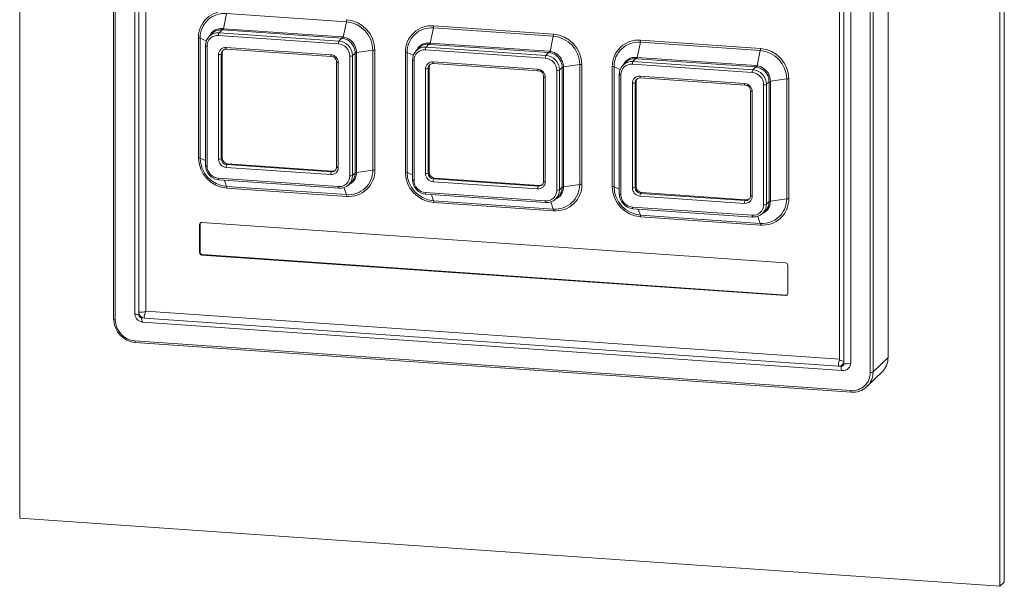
# Paper-space layout 'Sheet5' of a CAD drawing. Header units: millimetres. Extents: x 5 to 415, y 5 to 292.
# Tile 5 of 9: x 313 to 356, y 196 to 221. Entities that reach past the tile are written whole.
import ezdxf

# ---------------------------------------------------------------- set-up
doc = ezdxf.new("R2010")
doc.units = ezdxf.units.MM

psp = doc.layouts.new('Sheet5')

# ---------------------------------------------------------------- linework, layer by layer
at = {"color": 7, "linetype": 'Continuous', "lineweight": 15}
for p, q in [((312.555, 264.528), (312.555, 199.328)), ((356.215, 196.501), (356.215, 261.701)), ((356.021, 196.313), (356.021, 261.513)), ((316.72, 252.39), (316.72, 208.139)), ((316.794, 252.365), (316.794, 208.114)), ((317.655, 251.925), (317.655, 208.399)), ((317.84, 251.742), (317.84, 208.458)), ((318.146, 251.779), (318.146, 208.503)), ((351.062, 250.705), (351.062, 206.454)), ((349.404, 206.215), (349.404, 249.741)), ((350.273, 205.792), (350.273, 250.043)), ((350.395, 250.062), (350.395, 205.81)), ((348.912, 249.637), (348.912, 206.352)), ((349.097, 206.29), (349.097, 249.574)), ((321.728, 221.689), (321.585, 221.018)), ((327.04, 221.32), (321.728, 221.689)), ((321.526, 220.963), (321.397, 220.838)), ((321.562, 220.96), (321.526, 220.963)), ((321.553, 221.02), (321.585, 221.018)), ((326.838, 220.595), (321.562, 220.96)), ((321.585, 221.018), (326.861, 220.652)), ((327.04, 221.32), (326.897, 220.648)), ((330.904, 221.052), (330.761, 220.382)), ((336.216, 220.684), (330.904, 221.052)), ((330.913, 221.147), (336.226, 220.779)), ((320.48, 215.301), (320.48, 220.613)), ((320.556, 220.598), (320.556, 215.285)), ((321.098, 220.816), (320.962, 220.684)), ((326.683, 220.348), (321.371, 220.717)), ((321.397, 220.838), (326.709, 220.47)), ((326.838, 220.595), (326.709, 220.47)), ((336.216, 220.684), (336.073, 220.012)), ((340.09, 220.511), (345.402, 220.142)), ((320.79, 220.27), (320.79, 214.957)), ((320.864, 220.245), (320.864, 214.932)), ((321.709, 220.186), (326.345, 219.865)), ((321.728, 220.111), (326.364, 219.79)), ((328.212, 220.067), (327.49, 219.959)), ((328.212, 214.754), (328.212, 220.067)), ((328.307, 220.07), (328.307, 214.758)), ((330.275, 220.179), (330.139, 220.048)), ((335.86, 219.712), (330.547, 220.08)), ((330.702, 220.327), (330.573, 220.202)), ((330.573, 220.202), (335.886, 219.834)), ((330.738, 220.324), (330.702, 220.327)), ((330.729, 220.384), (330.761, 220.382)), ((336.015, 219.958), (330.738, 220.324)), ((330.761, 220.382), (336.037, 220.016)), ((340.08, 220.416), (339.937, 219.745)), ((345.393, 220.048), (340.08, 220.416)), ((321.371, 215.235), (321.371, 219.872)), ((321.532, 219.927), (321.493, 219.89)), ((321.493, 219.89), (321.493, 215.253)), ((321.532, 219.927), (321.532, 215.291)), ((327.191, 214.494), (327.191, 219.806)), ((327.432, 219.94), (327.313, 219.824)), ((327.313, 219.824), (327.313, 214.512)), ((327.432, 214.627), (327.432, 219.94)), ((327.49, 219.959), (327.49, 214.647)), ((329.656, 214.664), (329.656, 219.977)), ((329.732, 219.962), (329.732, 214.649)), ((329.966, 219.633), (329.966, 214.321)), ((336.015, 219.958), (335.886, 219.834)), ((339.878, 219.69), (339.749, 219.566)), ((339.914, 219.688), (339.878, 219.69)), ((339.906, 219.748), (339.937, 219.745)), ((345.191, 219.322), (339.914, 219.688)), ((339.937, 219.745), (345.214, 219.379)), ((345.393, 220.048), (345.25, 219.376)), ((326.609, 219.528), (326.609, 214.892)), ((326.683, 219.503), (326.683, 214.867)), ((330.04, 219.608), (330.04, 214.296)), ((330.547, 214.599), (330.547, 219.235)), ((330.708, 219.291), (330.67, 219.254)), ((330.67, 219.254), (330.67, 214.617)), ((330.708, 219.291), (330.708, 214.655)), ((330.885, 219.55), (335.522, 219.228)), ((330.904, 219.475), (335.541, 219.154)), ((336.609, 219.303), (336.489, 219.188)), ((336.489, 219.188), (336.489, 213.875)), ((336.609, 213.991), (336.609, 219.303)), ((337.388, 219.431), (336.667, 219.323)), ((336.667, 219.323), (336.667, 214.01)), ((337.388, 214.118), (337.388, 219.431)), ((337.483, 219.434), (337.483, 214.121)), ((338.832, 214.028), (338.832, 219.34)), ((338.908, 219.325), (338.908, 214.013)), ((339.451, 219.543), (339.315, 219.411)), ((345.036, 219.076), (339.723, 219.444)), ((339.749, 219.566), (345.062, 219.197)), ((345.191, 219.322), (345.062, 219.197)), ((335.786, 218.892), (335.786, 214.255)), ((335.86, 218.867), (335.86, 214.23)), ((336.367, 213.857), (336.367, 219.17)), ((339.142, 218.997), (339.142, 213.685)), ((339.216, 218.972), (339.216, 213.66)), ((340.061, 218.913), (344.698, 218.592)), ((340.08, 218.839), (344.717, 218.517)), ((346.565, 218.794), (345.843, 218.686)), ((346.565, 213.482), (346.565, 218.794)), ((346.66, 218.798), (346.66, 213.485)), ((339.723, 213.962), (339.723, 218.599)), ((339.885, 218.655), (339.846, 218.617)), ((339.846, 218.617), (339.846, 213.981)), ((339.885, 218.655), (339.885, 214.018)), ((345.543, 213.221), (345.543, 218.533)), ((345.785, 218.667), (345.666, 218.552)), ((345.666, 218.552), (345.666, 213.239)), ((345.785, 213.354), (345.785, 218.667)), ((345.843, 218.686), (345.843, 213.374)), ((344.962, 218.255), (344.962, 213.619)), ((345.036, 218.23), (345.036, 213.594)), ((321.532, 215.291), (321.493, 215.253)), ((326.345, 214.552), (321.709, 214.874)), ((321.774, 215.033), (321.735, 214.995)), ((321.735, 214.995), (326.371, 214.674)), ((321.774, 215.033), (326.41, 214.711)), ((321.371, 214.39), (326.683, 214.022)), ((326.41, 214.711), (326.371, 214.674)), ((327.432, 214.627), (327.313, 214.512)), ((328.212, 214.754), (327.49, 214.647)), ((330.708, 214.655), (330.67, 214.617)), ((330.95, 214.396), (330.911, 214.359)), ((330.95, 214.396), (335.586, 214.075)), ((321.39, 214.315), (326.702, 213.947)), ((321.728, 214.032), (327.04, 213.664)), ((327.05, 213.587), (321.737, 213.956)), ((327.144, 214.104), (327.266, 214.222)), ((335.522, 213.916), (330.885, 214.237)), ((330.911, 214.359), (335.548, 214.037)), ((335.586, 214.075), (335.548, 214.037)), ((336.609, 213.991), (336.489, 213.875)), ((337.388, 214.118), (336.667, 214.01)), ((339.885, 214.018), (339.846, 213.981)), ((330.547, 213.754), (335.86, 213.385)), ((330.566, 213.679), (335.879, 213.31)), ((336.32, 213.468), (336.442, 213.586)), ((344.698, 213.279), (340.061, 213.601)), ((340.126, 213.76), (340.087, 213.722)), ((340.087, 213.722), (344.724, 213.401)), ((340.126, 213.76), (344.763, 213.438)), ((330.904, 213.396), (336.216, 213.027)), ((336.226, 212.951), (330.913, 213.32)), ((339.723, 213.117), (345.036, 212.749)), ((344.763, 213.438), (344.724, 213.401)), ((345.785, 213.354), (345.666, 213.239)), ((346.565, 213.482), (345.843, 213.374)), ((339.742, 213.042), (345.055, 212.674)), ((340.08, 212.759), (345.393, 212.391)), ((345.402, 212.315), (340.09, 212.683)), ((345.496, 212.831), (345.618, 212.949)), ((320.556, 212.371), (320.53, 212.346)), ((320.53, 212.346), (320.53, 211.09)), ((320.556, 212.371), (320.556, 211.115)), ((346.513, 210.641), (320.626, 212.436)), ((320.556, 211.115), (320.53, 211.09)), ((320.652, 211.012), (320.626, 210.987)), ((320.626, 210.987), (346.513, 209.192)), ((320.652, 211.012), (346.539, 209.217)), ((346.61, 209.282), (346.61, 210.538)), ((346.539, 209.217), (346.513, 209.192)), ((317.84, 208.458), (317.84, 208.337)), ((318.147, 208.503), (348.912, 206.369)), ((317.961, 208.207), (318.082, 208.199)), ((318.009, 208.02), (349.024, 205.869)), ((318.082, 208.199), (348.855, 206.065)), ((317.663, 207.184), (349.404, 204.983)), ((317.682, 207.109), (349.423, 204.908)), ((349.097, 206.169), (349.097, 206.29)), ((351.062, 206.454), (350.395, 205.81)), ((348.855, 206.065), (348.976, 206.056)), ((350.124, 205.158), (350.791, 205.802)), ((312.555, 199.328), (356.021, 196.313)), ((356.021, 196.313), (356.215, 196.501))]:
    psp.add_line(p, q, dxfattribs=at)
at = {"color": 8, "linetype": 'Continuous', "lineweight": 15}
for p, q in [((320.556, 220.598), (320.828, 220.476)), ((329.732, 219.962), (330.004, 219.84)), ((338.908, 219.325), (339.18, 219.203)), ((320.556, 215.285), (320.79, 215.181)), ((329.732, 214.649), (329.966, 214.544)), ((321.728, 214.032), (321.631, 214.298)), ((327.04, 213.664), (326.927, 213.976)), ((338.908, 214.013), (339.142, 213.908)), ((330.904, 213.396), (330.808, 213.662)), ((336.216, 213.027), (336.104, 213.339)), ((340.08, 212.759), (339.984, 213.026)), ((345.393, 212.391), (345.28, 212.703))]:
    psp.add_line(p, q, dxfattribs=at)
at = {"color": 7, "linetype": 'Continuous', "lineweight": 15, "flags": 128}
for points in [[(320.79, 220.27), (320.79, 220.272), (320.793, 220.277)], [(326.364, 219.79), (326.366, 219.79), (326.371, 219.793)], [(329.966, 219.633), (329.966, 219.635), (329.969, 219.64)], [(326.613, 219.535), (326.61, 219.53), (326.609, 219.528)], [(335.541, 219.154), (335.542, 219.154), (335.548, 219.157)], [(335.789, 218.899), (335.786, 218.894), (335.786, 218.892)], [(339.146, 219.004), (339.142, 218.999), (339.142, 218.997)], [(344.717, 218.517), (344.719, 218.517), (344.724, 218.52)], [(344.965, 218.262), (344.962, 218.257), (344.962, 218.255)], [(326.709, 213.95), (326.704, 213.947), (326.702, 213.947)], [(335.886, 213.314), (335.881, 213.311), (335.879, 213.31)], [(345.055, 212.674), (345.057, 212.674), (345.062, 212.677)], [(349.429, 204.911), (349.424, 204.908), (349.423, 204.908)]]:
    psp.add_lwpolyline(points, dxfattribs=at)
at = {"color": 8, "linetype": 'Continuous', "lineweight": 15, "flags": 128}
for points in [[(320.864, 220.245), (320.845, 220.247), (320.829, 220.249), (320.814, 220.253), (320.803, 220.257), (320.795, 220.262), (320.79, 220.266), (320.79, 220.27)], [(321.709, 220.186), (321.709, 220.168), (321.711, 220.151), (321.713, 220.137), (321.716, 220.125), (321.72, 220.117), (321.725, 220.112), (321.728, 220.111)], [(326.345, 219.865), (326.346, 219.846), (326.347, 219.83), (326.35, 219.815), (326.353, 219.804), (326.357, 219.796), (326.361, 219.791), (326.364, 219.79)], [(330.04, 219.608), (330.022, 219.61), (330.005, 219.613), (329.991, 219.616), (329.979, 219.621), (329.971, 219.625), (329.967, 219.63), (329.966, 219.633)], [(326.609, 219.528), (326.61, 219.525), (326.615, 219.52), (326.623, 219.515), (326.634, 219.511), (326.648, 219.508), (326.665, 219.505), (326.683, 219.503)], [(330.885, 219.55), (330.886, 219.532), (330.887, 219.515), (330.89, 219.5), (330.893, 219.489), (330.897, 219.481), (330.901, 219.476), (330.904, 219.475)], [(335.522, 219.228), (335.522, 219.21), (335.524, 219.193), (335.526, 219.179), (335.529, 219.167), (335.533, 219.159), (335.538, 219.155), (335.541, 219.154)], [(335.786, 218.892), (335.786, 218.888), (335.791, 218.883), (335.799, 218.879), (335.81, 218.875), (335.825, 218.871), (335.841, 218.869), (335.86, 218.867)], [(339.142, 218.997), (339.143, 218.994), (339.147, 218.989), (339.156, 218.984), (339.167, 218.98), (339.181, 218.977), (339.198, 218.974), (339.216, 218.972)], [(340.061, 218.913), (340.062, 218.895), (340.063, 218.878), (340.066, 218.864), (340.069, 218.853), (340.073, 218.844), (340.077, 218.84), (340.08, 218.839)], [(344.698, 218.592), (344.698, 218.574), (344.7, 218.557), (344.702, 218.543), (344.706, 218.531), (344.709, 218.523), (344.714, 218.518), (344.717, 218.517)], [(344.962, 218.255), (344.963, 218.252), (344.967, 218.247), (344.975, 218.242), (344.987, 218.238), (345.001, 218.235), (345.018, 218.232), (345.036, 218.23)], [(320.864, 214.932), (320.845, 214.934), (320.829, 214.937), (320.814, 214.94), (320.803, 214.944), (320.795, 214.949), (320.79, 214.954), (320.79, 214.957)], [(326.609, 214.892), (326.61, 214.888), (326.615, 214.883), (326.623, 214.879), (326.634, 214.875), (326.648, 214.871), (326.665, 214.869), (326.683, 214.867)], [(330.04, 214.296), (330.022, 214.298), (330.005, 214.3), (329.991, 214.304), (329.979, 214.308), (329.971, 214.313), (329.967, 214.318), (329.966, 214.321)], [(335.786, 214.255), (335.786, 214.252), (335.791, 214.247), (335.799, 214.242), (335.81, 214.238), (335.825, 214.235), (335.841, 214.232), (335.86, 214.23)], [(339.142, 213.685), (339.143, 213.681), (339.147, 213.676), (339.156, 213.672), (339.167, 213.667), (339.181, 213.664), (339.198, 213.661), (339.216, 213.66)], [(344.962, 213.619), (344.963, 213.616), (344.967, 213.611), (344.975, 213.606), (344.987, 213.602), (345.001, 213.598), (345.018, 213.596), (345.036, 213.594)], [(339.723, 213.117), (339.724, 213.099), (339.725, 213.082), (339.728, 213.068), (339.731, 213.056), (339.735, 213.048), (339.739, 213.043), (339.742, 213.042)], [(345.036, 212.749), (345.037, 212.73), (345.038, 212.714), (345.04, 212.699), (345.044, 212.688), (345.048, 212.68), (345.052, 212.675), (345.055, 212.674)], [(317.84, 208.337), (317.794, 208.341), (317.753, 208.348), (317.717, 208.357), (317.688, 208.367), (317.668, 208.379), (317.657, 208.391), (317.655, 208.399)], [(316.794, 208.114), (316.776, 208.115), (316.759, 208.118), (316.745, 208.122), (316.733, 208.126), (316.725, 208.13), (316.721, 208.135), (316.72, 208.139)], [(317.961, 208.207), (317.962, 208.161), (317.966, 208.12), (317.972, 208.084), (317.98, 208.055), (317.99, 208.034), (318.001, 208.023), (318.009, 208.02)], [(348.912, 206.352), (348.914, 206.344), (348.925, 206.332), (348.946, 206.32), (348.974, 206.31), (349.01, 206.301), (349.052, 206.294), (349.097, 206.29)], [(348.976, 206.056), (348.977, 206.01), (348.981, 205.969), (348.987, 205.933), (348.995, 205.904), (349.005, 205.883), (349.016, 205.872), (349.024, 205.869)]]:
    psp.add_lwpolyline(points, dxfattribs=at)
at = {"color": 7, "linetype": 'Continuous', "lineweight": 15}
for centre, radius, start, end in [((321.64, 220.627), 1.161, 85.2232, 180.6624), ((321.637, 220.611), 1.082, 85.2232, 180.6624), ((326.581, 221.414), 0.469, 348.4632, 0.0882), ((326.942, 220.054), 1.365, 0.69, 85.4711), ((321.439, 221.039), 0.115, 318.6994, 350.5899), ((321.46, 221.034), 0.126, 324.1216, 352.4612), ((326.94, 220.052), 1.273, 0.69, 85.4711), ((330.817, 219.99), 1.161, 85.2232, 180.6624), ((330.814, 219.974), 1.082, 85.2232, 180.6624), ((330.444, 221.146), 0.469, 348.4632, 0.0882), ((320.471, 220.371), 0.242, 69.5754, 87.9591), ((321.35, 220.283), 0.557, 85.2232, 180.6624), ((321.332, 220.25), 0.468, 85.2232, 180.6624), ((321.592, 220.733), 0.222, 151.6924, 184.2746), ((326.736, 220.669), 0.126, 324.1216, 352.4612), ((326.777, 220.674), 0.123, 318.0155, 348.103), ((335.757, 220.778), 0.469, 348.4632, 0.0882), ((336.116, 219.415), 1.273, 0.69, 85.4711), ((336.118, 219.417), 1.365, 0.69, 85.4711), ((339.993, 219.354), 1.161, 85.2232, 180.6624), ((339.621, 220.51), 0.469, 348.4632, 0.0882), ((321.683, 219.875), 0.312, 85.2232, 180.6624), ((321.716, 219.893), 0.223, 85.2232, 180.6624), ((321.759, 219.929), 0.226, 141.3665, 180.4379), ((326.904, 220.365), 0.222, 151.6924, 184.2746), ((326.64, 219.799), 0.551, 0.69, 85.4711), ((326.658, 219.817), 0.656, 0.69, 85.4711), ((328.275, 219.62), 0.452, 85.9221, 97.981), ((330.527, 219.647), 0.557, 85.2232, 180.6624), ((330.508, 219.614), 0.468, 85.2232, 180.6624), ((330.768, 220.097), 0.222, 151.6924, 184.2746), ((330.616, 220.403), 0.115, 318.6994, 350.5899), ((330.636, 220.398), 0.126, 324.1216, 352.4612), ((339.99, 219.338), 1.082, 85.2232, 180.6624), ((344.933, 220.141), 0.469, 348.4632, 0.0882), ((345.294, 218.781), 1.365, 0.69, 85.4711), ((321.402, 220.081), 0.212, 261.5, 295.4976), ((326.316, 219.499), 0.367, 0.69, 85.4711), ((326.351, 219.532), 0.262, 0.69, 85.4711), ((327.222, 220.016), 0.212, 261.5, 295.4976), ((327.498, 219.84), 0.12, 93.7944, 123.484), ((329.647, 219.735), 0.242, 69.5754, 87.9591), ((336.081, 219.729), 0.222, 151.6924, 184.2746), ((335.816, 219.163), 0.551, 0.69, 85.4711), ((335.834, 219.18), 0.656, 0.69, 85.4711), ((335.912, 220.032), 0.126, 324.1216, 352.4612), ((335.953, 220.037), 0.123, 318.0155, 348.103), ((339.792, 219.767), 0.115, 318.6994, 350.5899), ((339.812, 219.762), 0.126, 324.1216, 352.4612), ((345.292, 218.779), 1.273, 0.69, 85.4711), ((330.859, 219.239), 0.312, 85.2232, 180.6624), ((330.578, 219.445), 0.212, 261.5, 295.4976), ((330.893, 219.256), 0.223, 85.2232, 180.6624), ((330.935, 219.293), 0.226, 141.3665, 180.4379), ((335.493, 218.862), 0.367, 0.69, 85.4711), ((336.398, 219.379), 0.212, 261.5, 295.4976), ((336.675, 219.203), 0.12, 93.7944, 123.484), ((337.451, 218.983), 0.452, 85.9221, 97.981), ((338.824, 219.098), 0.242, 69.5754, 87.9591), ((339.703, 219.01), 0.557, 85.2232, 180.6624), ((339.684, 218.978), 0.468, 85.2232, 180.6624), ((339.944, 219.461), 0.222, 151.6924, 184.2746), ((345.257, 219.092), 0.222, 151.6924, 184.2746), ((345.01, 218.544), 0.656, 0.69, 85.4711), ((345.088, 219.396), 0.126, 324.1216, 352.4612), ((345.129, 219.401), 0.123, 318.0155, 348.103), ((335.527, 218.895), 0.262, 0.69, 85.4711), ((340.035, 218.602), 0.312, 85.2232, 180.6624), ((340.069, 218.62), 0.223, 85.2232, 180.6624), ((340.111, 218.656), 0.226, 141.3665, 180.4379), ((344.993, 218.527), 0.551, 0.69, 85.4711), ((346.628, 218.347), 0.452, 85.9221, 97.981), ((339.755, 218.808), 0.212, 261.5, 295.4976), ((344.669, 218.226), 0.367, 0.69, 85.4711), ((344.703, 218.259), 0.262, 0.69, 85.4711), ((345.574, 218.743), 0.212, 261.5, 295.4976), ((345.851, 218.567), 0.12, 93.7944, 123.484), ((321.845, 215.317), 1.365, 180.69, 265.4711), ((320.471, 215.058), 0.242, 69.5754, 87.9591), ((321.828, 215.301), 1.273, 180.69, 265.4711), ((321.402, 215.445), 0.212, 261.5, 295.4976), ((321.755, 215.257), 0.262, 180.69, 265.4711), ((321.794, 215.294), 0.262, 180.69, 265.4711), ((321.448, 214.972), 0.656, 180.69, 265.4711), ((321.414, 214.939), 0.551, 180.69, 265.4711), ((321.738, 215.24), 0.367, 180.69, 265.4711), ((321.93, 214.89), 0.222, 151.6924, 184.2746), ((326.371, 214.863), 0.312, 265.2232, 0.6624), ((326.39, 214.896), 0.223, 265.2232, 0.6624), ((326.566, 214.569), 0.222, 151.6924, 184.2746), ((326.428, 214.938), 0.227, 265.5602, 306.5935), ((326.722, 214.488), 0.468, 265.2232, 0.6624), ((326.756, 214.505), 0.557, 265.2232, 0.6624), ((327.13, 214.742), 1.082, 265.2232, 0.6624), ((327.146, 214.744), 1.161, 265.2232, 0.6624), ((327.222, 214.703), 0.212, 261.5, 295.4976), ((327.498, 214.527), 0.12, 93.7944, 123.484), ((328.275, 214.307), 0.452, 85.9221, 97.981), ((331.021, 214.681), 1.365, 180.69, 265.4711), ((329.647, 214.422), 0.242, 69.5754, 87.9591), ((331.004, 214.664), 1.273, 180.69, 265.4711), ((330.578, 214.808), 0.212, 261.5, 295.4976), ((330.914, 214.603), 0.367, 180.69, 265.4711), ((330.932, 214.62), 0.262, 180.69, 265.4711), ((330.971, 214.658), 0.262, 180.69, 265.4711), ((321.492, 213.964), 0.245, 358.0666, 16.1062), ((330.625, 214.335), 0.656, 180.69, 265.4711), ((330.591, 214.303), 0.551, 180.69, 265.4711), ((331.106, 214.254), 0.222, 151.6924, 184.2746), ((335.743, 213.932), 0.222, 151.6924, 184.2746), ((335.548, 214.227), 0.312, 265.2232, 0.6624), ((335.566, 214.259), 0.223, 265.2232, 0.6624), ((335.604, 214.301), 0.227, 265.5602, 306.5935), ((336.307, 214.106), 1.082, 265.2232, 0.6624), ((336.323, 214.108), 1.161, 265.2232, 0.6624), ((336.675, 213.891), 0.12, 93.7944, 123.484), ((337.451, 213.671), 0.452, 85.9221, 97.981), ((340.197, 214.044), 1.365, 180.69, 265.4711), ((338.824, 213.786), 0.242, 69.5754, 87.9591), ((340.181, 214.028), 1.273, 180.69, 265.4711), ((339.755, 214.172), 0.212, 261.5, 295.4976), ((340.09, 213.967), 0.367, 180.69, 265.4711), ((340.108, 213.984), 0.262, 180.69, 265.4711), ((340.147, 214.021), 0.262, 180.69, 265.4711), ((326.805, 213.596), 0.245, 358.0666, 16.1062), ((335.899, 213.852), 0.468, 265.2232, 0.6624), ((335.932, 213.869), 0.557, 265.2232, 0.6624), ((336.398, 214.067), 0.212, 261.5, 295.4976), ((339.801, 213.699), 0.656, 180.69, 265.4711), ((339.767, 213.666), 0.551, 180.69, 265.4711), ((340.282, 213.617), 0.222, 151.6924, 184.2746), ((344.724, 213.59), 0.312, 265.2232, 0.6624), ((344.742, 213.623), 0.223, 265.2232, 0.6624), ((330.669, 213.328), 0.245, 358.0666, 16.1062), ((344.919, 213.296), 0.222, 151.6924, 184.2746), ((344.78, 213.665), 0.227, 265.5602, 306.5935), ((345.075, 213.215), 0.468, 265.2232, 0.6624), ((345.108, 213.233), 0.557, 265.2232, 0.6624), ((345.483, 213.469), 1.082, 265.2232, 0.6624), ((345.499, 213.472), 1.161, 265.2232, 0.6624), ((345.574, 213.43), 0.212, 261.5, 295.4976), ((345.851, 213.254), 0.12, 93.7944, 123.484), ((346.628, 213.034), 0.452, 85.9221, 97.981), ((335.981, 212.959), 0.245, 358.0666, 16.1062), ((339.845, 212.691), 0.245, 358.0666, 16.1062), ((320.619, 212.347), 0.0892, 85.2232, 180.6624), ((320.647, 212.372), 0.0914, 146.1543, 180.3082), ((345.157, 212.323), 0.245, 358.0666, 16.1062), ((320.635, 211.092), 0.105, 180.69, 265.4711), ((320.66, 211.117), 0.105, 180.69, 265.4711), ((346.505, 210.536), 0.105, 0.69, 85.4711), ((346.52, 209.281), 0.0892, 265.2232, 0.6624), ((346.546, 209.308), 0.0913, 265.6043, 301.9006), ((317.918, 208.981), 0.529, 261.5, 295.4976), ((318.103, 208.461), 0.263, 180.69, 265.4711), ((317.972, 208.338), 0.132, 180.69, 265.4711), ((318.634, 208.24), 0.554, 151.6924, 184.2746), ((318.147, 208.503), 0.000524, 180.69, 265.4711), ((317.772, 208.158), 1.049, 180.69, 265.4711), ((317.738, 208.125), 0.944, 180.69, 265.4711), ((348.874, 206.287), 0.223, 265.2232, 0.6624), ((348.985, 206.168), 0.112, 265.2232, 0.6624), ((349.176, 206.693), 0.529, 261.5, 295.4976), ((349.065, 206.212), 0.339, 315.7184, 0.4837), ((350.16, 206.446), 0.901, 314.3561, 0.4939), ((349.47, 205.783), 0.803, 265.2232, 0.6624), ((349.504, 205.8), 0.892, 265.2232, 0.6624), ((350.304, 206.001), 0.212, 261.5, 295.4976)]:
    psp.add_arc(centre, radius, start, end, dxfattribs=at)
at = {"color": 8, "linetype": 'Continuous', "lineweight": 15}
for centre, radius, start, end in [((321.462, 214.373), 0.0926, 169.6217, 218.8448), ((326.775, 214.005), 0.0926, 169.6217, 218.8448), ((330.638, 213.737), 0.0926, 169.6217, 218.8448), ((335.951, 213.369), 0.0926, 169.6217, 218.8448), ((317.754, 207.167), 0.0926, 169.6217, 218.8448), ((349.458, 206.101), 0.603, 154.5617, 183.4417), ((349.495, 204.966), 0.0926, 169.6217, 218.8448)]:
    psp.add_arc(centre, radius, start, end, dxfattribs=at)
at = {"color": 7, "linetype": 'Continuous', "lineweight": 15}
for centre, major_axis, ratio, start_param, end_param in [((326.644, 219.803), (0.341, 0.755), 0.708345, 0.207189, 0.25721), ((326.667, 219.74), (0.369, 0.87), 0.750021, 0.203113, 0.253134), ((335.82, 219.167), (0.341, 0.755), 0.708345, 0.207189, 0.25721), ((335.843, 219.104), (0.369, 0.87), 0.750021, 0.203113, 0.253134), ((344.997, 218.531), (0.341, 0.755), 0.708345, 0.207189, 0.25721), ((345.02, 218.467), (0.369, 0.87), 0.750021, 0.203113, 0.253134)]:
    psp.add_ellipse(centre, major_axis=major_axis, ratio=ratio, start_param=start_param, end_param=end_param, dxfattribs=at)
at = {"color": 8, "linetype": 'Continuous', "lineweight": 15}
for points, knots in [([(320.997, 220.717), (321.007, 220.741), (321.044, 220.83), (321.173, 220.938), (321.356, 221.021), (321.49, 221.021), (321.553, 221.02)], [0, 0, 0, 0, 0.11464, 0.42225, 0.729645, 1, 1, 1, 1]), ([(330.173, 220.081), (330.183, 220.105), (330.22, 220.193), (330.35, 220.301), (330.533, 220.385), (330.667, 220.384), (330.729, 220.384)], [0, 0, 0, 0, 0.11464, 0.42225, 0.729645, 1, 1, 1, 1]), ([(339.349, 219.444), (339.359, 219.468), (339.397, 219.557), (339.526, 219.665), (339.709, 219.749), (339.843, 219.748), (339.906, 219.748)], [0, 0, 0, 0, 0.11464, 0.42225, 0.729645, 1, 1, 1, 1]), ([(327.49, 214.647), (327.488, 214.602), (327.481, 214.487), (327.408, 214.317), (327.284, 214.172), (327.175, 214.126), (327.128, 214.107)], [0, 0, 0, 0, 0.18635, 0.483493, 0.781464, 1, 1, 1, 1]), ([(336.667, 214.01), (336.664, 213.966), (336.657, 213.85), (336.584, 213.681), (336.461, 213.536), (336.351, 213.49), (336.304, 213.47)], [0, 0, 0, 0, 0.1863495, 0.4834927, 0.7814643, 1, 1, 1, 1]), ([(345.843, 213.374), (345.84, 213.329), (345.833, 213.214), (345.761, 213.045), (345.637, 212.899), (345.527, 212.853), (345.481, 212.834)], [0, 0, 0, 0, 0.1863495, 0.4834927, 0.7814643, 1, 1, 1, 1])]:
    psp.add_open_spline(points, degree=3, knots=knots, dxfattribs=at)
at = {"color": 7, "linetype": 'Continuous', "lineweight": 15}
for points, knots in [([(321.526, 220.963), (321.467, 220.963), (321.343, 220.961), (321.193, 220.903), (321.127, 220.833), (321.105, 220.809)], [0, 0, 0, 0, 0.37069, 0.791389, 1, 1, 1, 1]), ([(327.432, 219.94), (327.43, 219.982), (327.423, 220.093), (327.354, 220.268), (327.221, 220.434), (327.051, 220.55), (326.927, 220.578), (326.868, 220.591)], [0, 0, 0, 0, 0.1390757, 0.3607063, 0.5826501, 0.8047842, 1, 1, 1, 1]), ([(326.897, 220.648), (326.959, 220.634), (327.091, 220.603), (327.269, 220.48), (327.409, 220.304), (327.481, 220.121), (327.488, 220.004), (327.49, 219.959)], [0, 0, 0, 0, 0.195874, 0.418297, 0.6401, 0.861286, 1, 1, 1, 1]), ([(330.702, 220.327), (330.644, 220.326), (330.519, 220.325), (330.369, 220.267), (330.303, 220.196), (330.281, 220.173)], [0, 0, 0, 0, 0.37069, 0.791389, 1, 1, 1, 1]), ([(336.609, 219.303), (336.606, 219.346), (336.599, 219.457), (336.53, 219.631), (336.398, 219.798), (336.228, 219.914), (336.103, 219.942), (336.044, 219.955)], [0, 0, 0, 0, 0.1390757, 0.3607063, 0.5826501, 0.8047842, 1, 1, 1, 1]), ([(336.073, 220.012), (336.135, 219.998), (336.267, 219.967), (336.446, 219.844), (336.585, 219.668), (336.657, 219.484), (336.664, 219.368), (336.667, 219.323)], [0, 0, 0, 0, 0.195874, 0.418297, 0.6401, 0.861286, 1, 1, 1, 1]), ([(339.878, 219.69), (339.82, 219.69), (339.695, 219.689), (339.545, 219.631), (339.479, 219.56), (339.457, 219.536)], [0, 0, 0, 0, 0.37069, 0.791389, 1, 1, 1, 1]), ([(345.785, 218.667), (345.782, 218.71), (345.775, 218.82), (345.707, 218.995), (345.574, 219.161), (345.404, 219.277), (345.279, 219.305), (345.221, 219.319)], [0, 0, 0, 0, 0.139076, 0.360706, 0.58265, 0.804784, 1, 1, 1, 1]), ([(345.25, 219.376), (345.311, 219.361), (345.443, 219.331), (345.622, 219.207), (345.761, 219.032), (345.833, 218.848), (345.84, 218.731), (345.843, 218.686)], [0, 0, 0, 0, 0.195874, 0.418297, 0.6401, 0.861286, 1, 1, 1, 1]), ([(327.26, 214.228), (327.29, 214.257), (327.367, 214.33), (327.422, 214.476), (327.429, 214.585), (327.432, 214.627)], [0, 0, 0, 0, 0.285747, 0.724609, 1, 1, 1, 1]), ([(336.436, 213.591), (336.466, 213.62), (336.543, 213.694), (336.598, 213.839), (336.606, 213.949), (336.609, 213.991)], [0, 0, 0, 0, 0.2857474, 0.7246092, 1, 1, 1, 1]), ([(345.612, 212.955), (345.643, 212.984), (345.72, 213.058), (345.775, 213.203), (345.782, 213.312), (345.785, 213.354)], [0, 0, 0, 0, 0.285747, 0.724609, 1, 1, 1, 1]), ([(317.655, 208.399), (317.659, 208.359), (317.667, 208.272), (317.736, 208.153), (317.844, 208.062), (317.943, 208.027), (317.998, 208.021), (318.009, 208.02)], [0, 0, 0, 0, 0.213926, 0.456655, 0.706998, 0.945358, 1, 1, 1, 1]), ([(349.024, 205.869), (349.065, 205.871), (349.153, 205.874), (349.254, 205.919), (349.293, 205.968), (349.303, 205.98)], [0, 0, 0, 0, 0.397429, 0.851627, 1, 1, 1, 1])]:
    psp.add_open_spline(points, degree=3, knots=knots, dxfattribs=at)

doc.saveas('drawing.dxf')
